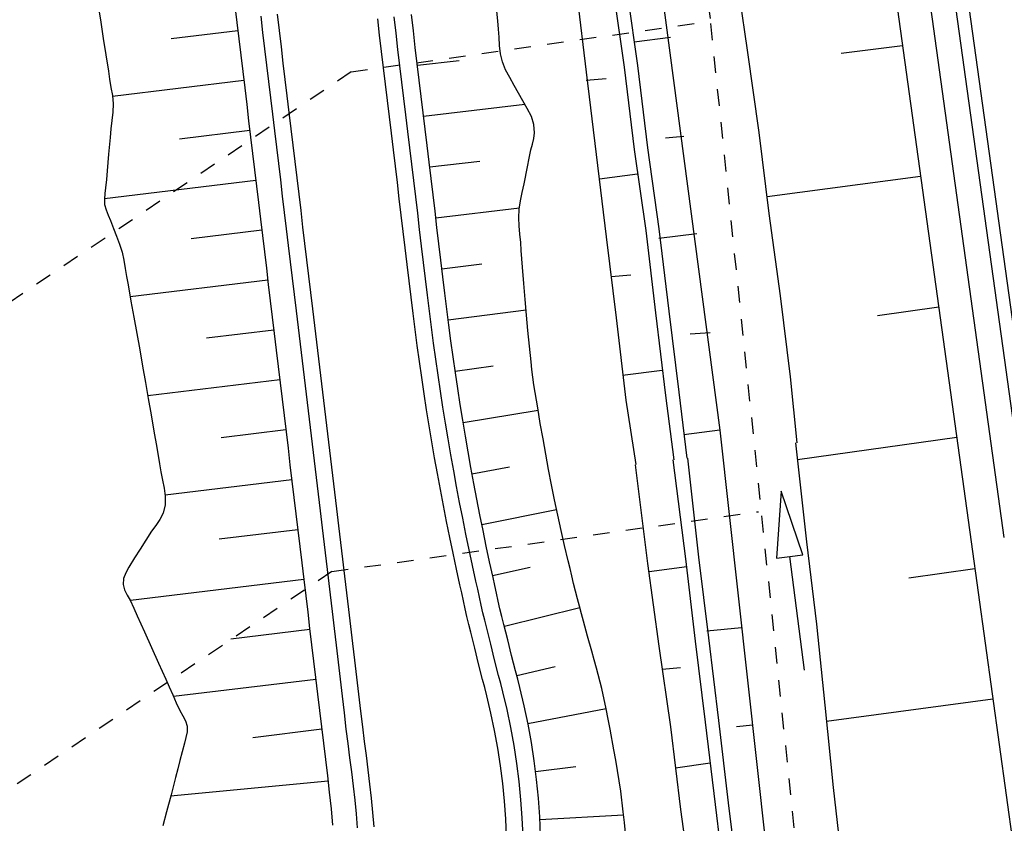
# Model space of a CAD drawing. Extents: x 446457 to 447032, y 444506 to 445688.
# Tile 63 of 83: x 446621 to 446651, y 445338 to 445363. Entities that reach past the tile are written whole.
import ezdxf

# ---------------------------------------------------------------- set-up
doc = ezdxf.new("R2010")
doc.units = 0
doc.header["$LTSCALE"] = 2
doc.header["$MEASUREMENT"] = 0
for name, pattern in [('ACAD_ISO03W100', [0.5, 0.25, -0.25]), ('AUSGEZOGEN', [0]), ('STRICHLINIEX2', [0.5, 0.25, -0.25])]:
    doc.linetypes.add(name, pattern=pattern)
for name, color, linetype in [('DB-Böschungen', 15, 'CONTINUOUS'), ('DB-Dränagesystem_neu', 15, 'CONTINUOUS'), ('DB-GRABEN', 15, 'AUSGEZOGEN'), ('DB-Kabelanlagen', 15, 'CONTINUOUS'), ('DB-LS-Wände', 15, 'CONTINUOUS'), ('DB-RRB_41-205', 15, 'CONTINUOUS'), ('DB-vorhandene_Dränagen', 15, 'CONTINUOUS'), ('DB-Wege', 15, 'CONTINUOUS'), ('FBRTOP', 250, 'AUSGEZOGEN')]:
    doc.layers.add(name, color=color, linetype=linetype)

msp = doc.modelspace()

# ---------------------------------------------------------------- linework, layer by layer
at = {"layer": 'DB-Böschungen', "linetype": 'Continuous'}
for p, q in [((446636.014, 445448.746), (446650.079, 445347.007)), ((446642.941, 445364.364), (446643.291, 445361.914)), ((446648, 445362.046), (446646.141, 445361.814)), ((446643.291, 445361.914), (446643.641, 445359.414)), ((446643.641, 445359.414), (446643.942, 445356.964)), ((446648.547, 445358.087), (446643.892, 445357.464)), ((446643.942, 445356.964), (446644.292, 445354.464)), ((446644.292, 445354.464), (446644.592, 445352.014)), ((446649.095, 445354.129), (446647.242, 445353.864)), ((446644.592, 445352.014), (446644.792, 445350.014)), ((446649.641, 445350.179), (446644.812, 445349.496)), ((446644.759, 445350.01), (446645.092, 445347.014)), ((446645.092, 445347.014), (446645.392, 445344.514)), ((446650.079, 445347.007), (446671.721, 445190.459)), ((446650.192, 445346.19), (446648.192, 445345.914)), ((446645.392, 445344.514), (446645.642, 445342.064)), ((446645.642, 445342.064), (446645.892, 445339.564)), ((446650.738, 445342.242), (446645.692, 445341.564)), ((446645.892, 445339.564), (446646.192, 445337.064))]:
    msp.add_line(p, q, dxfattribs=at)
at = {"layer": 'DB-Dränagesystem_neu', "linetype": 'STRICHLINIEX2'}
for p, q in [((446640.496, 445374.255), (446642.181, 445362.806)), ((446631.292, 445361.255), (446642.182, 445362.792)), ((446646.467, 445321.438), (446642.181, 445362.806)), ((446630.703, 445346.11), (446643.631, 445347.926))]:
    msp.add_line(p, q, dxfattribs=at)
at = {"layer": 'DB-Dränagesystem_neu', "linetype": 'Continuous'}
for p, q in [((446644.323, 445348.551), (446644.184, 445346.516)), ((446644.978, 445346.619), (446644.323, 445348.551)), ((446644.184, 445346.516), (446644.581, 445346.567)), ((446644.581, 445346.567), (446644.978, 445346.619)), ((446645.029, 445343.124), (446644.581, 445346.567))]:
    msp.add_line(p, q, dxfattribs=at)
at = {"layer": 'DB-GRABEN', "linetype": 'Continuous'}
for p, q in [((446639.317, 445374.151), (446642.467, 445350.401)), ((446639.217, 445363.851), (446639.567, 445361.401)), ((446639.617, 445363.951), (446639.967, 445361.451)), ((446638.117, 445363.701), (446638.417, 445361.251)), ((446640.967, 445362.301), (446639.867, 445362.151)), ((446639.967, 445361.451), (446640.267, 445358.951)), ((446638.417, 445361.251), (446638.717, 445358.751)), ((446639.567, 445361.401), (446639.867, 445358.901)), ((446638.417, 445361.001), (446639.017, 445361.051)), ((446641.367, 445359.301), (446640.817, 445359.251)), ((446638.717, 445358.751), (446639.017, 445356.251)), ((446639.867, 445358.901), (446640.217, 445356.451)), ((446640.267, 445358.951), (446640.617, 445356.501)), ((446639.967, 445358.151), (446638.817, 445358.001)), ((446640.217, 445356.451), (446640.517, 445353.951)), ((446640.617, 445356.501), (446640.917, 445354.001)), ((446641.767, 445356.351), (446640.617, 445356.201)), ((446639.017, 445356.251), (446639.317, 445353.801)), ((446639.167, 445355.051), (446639.767, 445355.101)), ((446640.517, 445353.951), (446640.817, 445351.451)), ((446640.917, 445354.001), (446641.217, 445351.551)), ((446639.317, 445353.801), (446639.617, 445351.301)), ((446642.167, 445353.351), (446641.567, 445353.301)), ((446640.717, 445352.201), (446639.517, 445352.051)), ((446639.617, 445351.301), (446639.917, 445349.351)), ((446640.817, 445351.451), (446641.067, 445349.501)), ((446641.217, 445351.551), (446641.467, 445349.551)), ((446642.467, 445350.401), (446641.367, 445350.251)), ((446642.467, 445350.401), (446645.9, 445319.235)), ((446641.042, 445349.498), (446641.417, 445346.501)), ((446641.484, 445349.552), (446641.817, 445346.551)), ((446639.892, 445349.348), (446640.267, 445346.351)), ((446641.417, 445346.501), (446641.717, 445344.001)), ((446641.817, 445346.551), (446642.117, 445344.101)), ((446640.267, 445346.351), (446640.617, 445343.851)), ((446641.467, 445346.251), (446640.317, 445346.101)), ((446643.117, 445344.401), (446642.067, 445344.301)), ((446642.117, 445344.101), (446642.417, 445341.601)), ((446640.617, 445343.851), (446640.967, 445341.401)), ((446641.717, 445344.001), (446642.017, 445341.551)), ((446640.717, 445343.151), (446641.267, 445343.201)), ((446642.017, 445341.551), (446642.317, 445339.051)), ((446642.417, 445341.601), (446642.717, 445339.101)), ((446643.467, 445341.451), (446642.967, 445341.401)), ((446640.967, 445341.401), (446641.267, 445338.901)), ((446642.167, 445340.301), (446641.117, 445340.151)), ((446642.317, 445339.051), (446642.617, 445336.601)), ((446642.717, 445339.101), (446643.017, 445336.651)), ((446641.267, 445338.901), (446641.617, 445336.451))]:
    msp.add_line(p, q, dxfattribs=at)
at = {"layer": 'DB-Kabelanlagen', "linetype": 'Continuous'}
for p, q in [((446637.286, 445452.443), (446651.813, 445347.246)), ((446637.683, 445452.498), (446652.209, 445347.301))]:
    msp.add_line(p, q, dxfattribs=at)
at = {"layer": 'DB-LS-Wände', "linetype": 'Continuous'}
msp.add_line((446637.02, 445448.888), (446651.07, 445347.144), dxfattribs=at)
at = {"layer": 'DB-RRB_41-205', "linetype": 'Continuous'}
for p, q in [((446623.629, 445363.256), (446623.706, 445362.761)), ((446627.768, 445363.249), (446627.828, 445362.753)), ((446635.732, 445362.802), (446635.688, 445363.3)), ((446633.177, 445362.495), (446633.117, 445362.991)), ((446623.706, 445362.761), (446623.782, 445362.267)), ((446627.828, 445362.753), (446627.888, 445362.256)), ((446635.756, 445362.553), (446635.732, 445362.802)), ((446627.858, 445362.504), (446625.839, 445362.259)), ((446633.236, 445361.998), (446633.177, 445362.495)), ((446635.776, 445362.303), (446635.756, 445362.553)), ((446635.791, 445362.053), (446635.776, 445362.303)), ((446623.782, 445362.267), (446623.858, 445361.772)), ((446627.888, 445362.256), (446627.947, 445361.76)), ((446635.82, 445361.805), (446635.791, 445362.053)), ((446623.858, 445361.772), (446623.935, 445361.278)), ((446627.947, 445361.76), (446628.007, 445361.264)), ((446633.296, 445361.502), (446633.236, 445361.998)), ((446635.88, 445361.557), (446635.82, 445361.805)), ((446633.356, 445361.005), (446633.296, 445361.502)), ((446633.301, 445361.458), (446634.566, 445361.605)), ((446635.971, 445361.32), (446635.88, 445361.557)), ((446623.935, 445361.278), (446623.971, 445361.031)), ((446628.007, 445361.264), (446628.066, 445360.767)), ((446636.096, 445361.081), (446635.971, 445361.32)), ((446623.971, 445361.031), (446624.011, 445360.784)), ((446628.039, 445360.991), (446624.06, 445360.509)), ((446633.415, 445360.509), (446633.356, 445361.005)), ((446636.231, 445360.847), (446636.096, 445361.081)), ((446636.36, 445360.611), (446636.231, 445360.847)), ((446624.011, 445360.784), (446624.056, 445360.536)), ((446624.056, 445360.536), (446624.082, 445360.289)), ((446628.066, 445360.767), (446628.126, 445360.271)), ((446633.475, 445360.013), (446633.415, 445360.509)), ((446636.491, 445360.375), (446636.36, 445360.611)), ((446624.082, 445360.289), (446624.068, 445360.034)), ((446628.126, 445360.271), (446628.186, 445359.774)), ((446633.486, 445359.917), (446636.551, 445360.274)), ((446636.629, 445360.143), (446636.491, 445360.375)), ((446624.068, 445360.034), (446624.036, 445359.779)), ((446633.535, 445359.516), (446633.475, 445360.013)), ((446636.751, 445359.902), (446636.629, 445360.143)), ((446624.036, 445359.779), (446624.011, 445359.525)), ((446628.186, 445359.774), (446628.245, 445359.278)), ((446636.825, 445359.66), (446636.751, 445359.902)), ((446636.845, 445359.41), (446636.825, 445359.66)), ((446624.011, 445359.525), (446623.99, 445359.27)), ((446628.221, 445359.479), (446626.092, 445359.221)), ((446633.594, 445359.02), (446633.535, 445359.516)), ((446636.825, 445359.237), (446636.845, 445359.41)), ((446623.99, 445359.27), (446623.944, 445358.761)), ((446628.245, 445359.278), (446628.305, 445358.781)), ((446633.654, 445358.523), (446633.594, 445359.02)), ((446636.74, 445358.894), (446636.785, 445359.065)), ((446636.785, 445359.065), (446636.825, 445359.237)), ((446623.944, 445358.761), (446623.92, 445358.506)), ((446628.305, 445358.781), (446628.365, 445358.285)), ((446636.684, 445358.636), (446636.74, 445358.894)), ((446623.92, 445358.506), (446623.899, 445358.252)), ((446633.714, 445358.027), (446633.654, 445358.523)), ((446633.672, 445358.377), (446635.187, 445358.553)), ((446636.635, 445358.378), (446636.684, 445358.636)), ((446623.899, 445358.252), (446623.879, 445357.998)), ((446628.365, 445358.285), (446628.424, 445357.789)), ((446636.53, 445357.862), (446636.635, 445358.378)), ((446628.403, 445357.967), (446623.815, 445357.41)), ((446623.879, 445357.998), (446623.853, 445357.743)), ((446633.773, 445357.53), (446633.714, 445358.027)), ((446636.476, 445357.604), (446636.53, 445357.862)), ((446623.829, 445357.572), (446623.814, 445357.402)), ((446623.853, 445357.743), (446623.829, 445357.572)), ((446628.424, 445357.789), (446628.484, 445357.292)), ((446633.833, 445357.034), (446633.773, 445357.53)), ((446636.426, 445357.345), (446636.476, 445357.604)), ((446623.814, 445357.402), (446623.822, 445357.236)), ((446623.822, 445357.236), (446623.865, 445357.072)), ((446628.484, 445357.292), (446628.543, 445356.796)), ((446636.385, 445357.091), (446636.426, 445357.345)), ((446623.865, 445357.072), (446623.931, 445356.913)), ((446633.892, 445356.538), (446633.833, 445357.034)), ((446633.857, 445356.836), (446636.391, 445357.13)), ((446636.368, 445356.835), (446636.385, 445357.091)), ((446623.931, 445356.913), (446624.002, 445356.754)), ((446624.002, 445356.754), (446624.095, 445356.513)), ((446628.543, 445356.796), (446628.603, 445356.299)), ((446636.381, 445356.585), (446636.368, 445356.835)), ((446624.095, 445356.513), (446624.182, 445356.272)), ((446628.584, 445356.454), (446626.447, 445356.195)), ((446633.952, 445356.041), (446633.892, 445356.538)), ((446636.407, 445356.336), (446636.381, 445356.585)), ((446636.429, 445356.087), (446636.407, 445356.336)), ((446624.182, 445356.272), (446624.274, 445356.032)), ((446628.603, 445356.299), (446628.663, 445355.803)), ((446634.012, 445355.545), (446633.952, 445356.041)), ((446636.446, 445355.837), (446636.429, 445356.087)), ((446624.274, 445356.032), (446624.354, 445355.789)), ((446624.354, 445355.789), (446624.405, 445355.544)), ((446628.663, 445355.803), (446628.722, 445355.306)), ((446636.486, 445355.338), (446636.446, 445355.837)), ((446624.405, 445355.544), (446624.443, 445355.296)), ((446634.071, 445355.048), (446634.012, 445355.545)), ((446624.443, 445355.296), (446624.485, 445355.049)), ((446628.722, 445355.306), (446628.782, 445354.81)), ((446634.042, 445355.29), (446635.254, 445355.436)), ((446636.525, 445354.839), (446636.486, 445355.338)), ((446624.485, 445355.049), (446624.531, 445354.803)), ((446628.766, 445354.942), (446624.597, 445354.436)), ((446634.131, 445354.552), (446634.071, 445355.048)), ((446624.531, 445354.803), (446624.619, 445354.31)), ((446628.782, 445354.81), (446628.842, 445354.313)), ((446634.19, 445354.063), (446634.131, 445354.552)), ((446636.564, 445354.354), (446636.525, 445354.839)), ((446624.619, 445354.31), (446624.708, 445353.817)), ((446628.842, 445354.313), (446628.901, 445353.817)), ((446636.604, 445353.884), (446636.564, 445354.354)), ((446634.251, 445353.581), (446634.19, 445354.063)), ((446634.231, 445353.739), (446636.59, 445354.044)), ((446624.708, 445353.817), (446624.796, 445353.324)), ((446628.901, 445353.817), (446628.961, 445353.321)), ((446636.646, 445353.413), (446636.604, 445353.884)), ((446628.948, 445353.429), (446626.907, 445353.182)), ((446634.314, 445353.099), (446634.251, 445353.581)), ((446636.692, 445352.943), (446636.646, 445353.413)), ((446624.796, 445353.324), (446624.884, 445352.831)), ((446628.961, 445353.321), (446629.02, 445352.824)), ((446634.38, 445352.618), (446634.314, 445353.099)), ((446624.884, 445352.831), (446624.972, 445352.338)), ((446629.02, 445352.824), (446629.08, 445352.328)), ((446636.741, 445352.472), (446636.692, 445352.943)), ((446634.449, 445352.137), (446634.38, 445352.618)), ((446636.766, 445352.237), (446636.741, 445352.472)), ((446624.972, 445352.338), (446625.06, 445351.845)), ((446629.08, 445352.328), (446629.14, 445351.831)), ((446634.443, 445352.182), (446635.59, 445352.35)), ((446636.794, 445352.003), (446636.766, 445352.237)), ((446629.129, 445351.917), (446625.132, 445351.432)), ((446634.521, 445351.657), (446634.449, 445352.137)), ((446636.829, 445351.769), (446636.794, 445352.003)), ((446625.06, 445351.845), (446625.146, 445351.352)), ((446629.14, 445351.831), (446629.199, 445351.335)), ((446634.595, 445351.177), (446634.521, 445351.657)), ((446636.868, 445351.536), (446636.829, 445351.769)), ((446625.146, 445351.352), (446625.232, 445350.858)), ((446629.199, 445351.335), (446629.259, 445350.838)), ((446636.944, 445351.069), (446636.868, 445351.536)), ((446634.672, 445350.698), (446634.595, 445351.177)), ((446634.683, 445350.629), (446636.955, 445351.002)), ((446637.023, 445350.603), (446636.944, 445351.069)), ((446625.232, 445350.858), (446625.317, 445350.365)), ((446629.259, 445350.838), (446629.319, 445350.342)), ((446634.752, 445350.219), (446634.672, 445350.698)), ((446625.317, 445350.365), (446625.403, 445349.872)), ((446629.311, 445350.404), (446627.352, 445350.167)), ((446637.105, 445350.138), (446637.023, 445350.603)), ((446629.319, 445350.342), (446629.378, 445349.846)), ((446634.834, 445349.74), (446634.752, 445350.219)), ((446637.189, 445349.673), (446637.105, 445350.138)), ((446625.403, 445349.872), (446625.489, 445349.378)), ((446629.378, 445349.846), (446629.438, 445349.349)), ((446634.919, 445349.262), (446634.834, 445349.74)), ((446637.272, 445349.208), (446637.189, 445349.673)), ((446625.489, 445349.378), (446625.529, 445349.131)), ((446629.438, 445349.349), (446629.497, 445348.853)), ((446635.007, 445348.784), (446634.919, 445349.262)), ((446634.953, 445349.076), (446636.087, 445349.287)), ((446637.358, 445348.743), (446637.272, 445349.208)), ((446625.529, 445349.131), (446625.574, 445348.885)), ((446625.574, 445348.885), (446625.625, 445348.64)), ((446629.493, 445348.892), (446625.656, 445348.427)), ((446625.625, 445348.64), (446625.66, 445348.392)), ((446629.497, 445348.853), (446629.557, 445348.356)), ((446635.098, 445348.307), (446635.007, 445348.784)), ((446637.45, 445348.28), (446637.358, 445348.743)), ((446625.66, 445348.392), (446625.654, 445348.131)), ((446629.557, 445348.356), (446629.617, 445347.86)), ((446635.191, 445347.831), (446635.098, 445348.307)), ((446637.551, 445347.818), (446637.45, 445348.28)), ((446625.654, 445348.131), (446625.593, 445347.88)), ((446635.251, 445347.533), (446637.512, 445347.995)), ((446625.497, 445347.69), (446625.375, 445347.511)), ((446625.593, 445347.88), (446625.497, 445347.69)), ((446629.617, 445347.86), (446629.676, 445347.363)), ((446635.287, 445347.355), (446635.191, 445347.831)), ((446637.654, 445347.357), (446637.551, 445347.818)), ((446625.375, 445347.511), (446625.247, 445347.335)), ((446625.247, 445347.335), (446625.07, 445347.063)), ((446629.674, 445347.38), (446627.292, 445347.091)), ((446629.676, 445347.363), (446629.736, 445346.867)), ((446635.386, 445346.879), (446635.287, 445347.355)), ((446637.76, 445346.896), (446637.654, 445347.357)), ((446624.902, 445346.79), (446624.729, 445346.523)), ((446625.07, 445347.063), (446624.902, 445346.79)), ((446629.736, 445346.867), (446629.796, 445346.371)), ((446635.487, 445346.404), (446635.386, 445346.879)), ((446637.869, 445346.437), (446637.76, 445346.896)), ((446624.729, 445346.523), (446624.556, 445346.245)), ((446624.556, 445346.245), (446624.464, 445346.073)), ((446629.796, 445346.371), (446629.855, 445345.874)), ((446635.592, 445345.93), (446635.487, 445346.404)), ((446635.578, 445345.99), (446636.715, 445346.248)), ((446637.926, 445346.208), (446637.869, 445346.437)), ((446637.981, 445345.978), (446637.926, 445346.208)), ((446624.398, 445345.896), (446624.381, 445345.72)), ((446624.464, 445346.073), (446624.398, 445345.896)), ((446635.646, 445345.693), (446635.592, 445345.93)), ((446638.032, 445345.747), (446637.981, 445345.978)), ((446624.381, 445345.72), (446624.424, 445345.558)), ((446629.856, 445345.867), (446624.603, 445345.23)), ((446629.855, 445345.874), (446629.915, 445345.378)), ((446635.698, 445345.456), (446635.646, 445345.693)), ((446638.085, 445345.517), (446638.032, 445345.747)), ((446624.424, 445345.558), (446624.505, 445345.4)), ((446624.505, 445345.4), (446624.596, 445345.242)), ((446629.915, 445345.378), (446629.974, 445344.881)), ((446635.747, 445345.218), (446635.698, 445345.456)), ((446638.148, 445345.289), (446638.085, 445345.517)), ((446624.596, 445345.242), (446624.711, 445345.004)), ((446624.711, 445345.004), (446624.811, 445344.765)), ((446635.798, 445344.981), (446635.747, 445345.218)), ((446635.933, 445344.459), (446638.225, 445345.02)), ((446638.213, 445345.062), (446638.148, 445345.289)), ((446638.274, 445344.834), (446638.213, 445345.062)), ((446624.811, 445344.765), (446624.917, 445344.526)), ((446629.974, 445344.881), (446630.034, 445344.385)), ((446635.858, 445344.745), (446635.798, 445344.981)), ((446635.92, 445344.511), (446635.858, 445344.745)), ((446638.334, 445344.605), (446638.274, 445344.834)), ((446624.917, 445344.526), (446625.027, 445344.287)), ((446635.978, 445344.275), (446635.92, 445344.511)), ((446638.457, 445344.15), (446638.334, 445344.605)), ((446625.027, 445344.287), (446625.242, 445343.809)), ((446630.038, 445344.355), (446627.648, 445344.065)), ((446630.034, 445344.385), (446630.094, 445343.888)), ((446636.035, 445344.039), (446635.978, 445344.275)), ((446638.583, 445343.695), (446638.457, 445344.15)), ((446625.242, 445343.809), (446625.457, 445343.331)), ((446630.094, 445343.888), (446630.153, 445343.392)), ((446636.153, 445343.568), (446636.035, 445344.039)), ((446636.273, 445343.097), (446636.153, 445343.568)), ((446638.655, 445343.438), (446638.583, 445343.695)), ((446625.457, 445343.331), (446625.672, 445342.854)), ((446630.153, 445343.392), (446630.213, 445342.896)), ((446636.308, 445342.963), (446637.471, 445343.238)), ((446638.726, 445343.18), (446638.655, 445343.438)), ((446636.338, 445342.847), (446636.273, 445343.097)), ((446638.882, 445342.568), (446638.726, 445343.18)), ((446625.672, 445342.854), (446625.781, 445342.615)), ((446625.781, 445342.615), (446625.887, 445342.376)), ((446630.219, 445342.842), (446625.911, 445342.32)), ((446630.213, 445342.896), (446630.273, 445342.399)), ((446636.402, 445342.596), (446636.338, 445342.847)), ((446625.887, 445342.376), (446625.989, 445342.136)), ((446630.273, 445342.399), (446630.332, 445341.903)), ((446636.533, 445342.044), (446636.402, 445342.596)), ((446639.019, 445341.951), (446638.882, 445342.568)), ((446625.989, 445342.136), (446626.103, 445341.898)), ((446636.65, 445341.489), (446636.533, 445342.044)), ((446626.103, 445341.898), (446626.19, 445341.741)), ((446626.19, 445341.741), (446626.27, 445341.583)), ((446630.332, 445341.903), (446630.392, 445341.406)), ((446636.647, 445341.504), (446639.017, 445341.96)), ((446639.081, 445341.641), (446639.019, 445341.951)), ((446626.27, 445341.583), (446626.318, 445341.421)), ((446626.318, 445341.421), (446626.319, 445341.252)), ((446636.751, 445340.93), (446636.65, 445341.489)), ((446639.139, 445341.331), (446639.081, 445341.641)), ((446626.319, 445341.252), (446626.286, 445341.08)), ((446630.401, 445341.33), (446628.308, 445341.076)), ((446630.392, 445341.406), (446630.452, 445340.91)), ((446639.253, 445340.709), (446639.139, 445341.331)), ((446626.239, 445340.907), (446626.169, 445340.646)), ((446626.286, 445341.08), (446626.239, 445340.907)), ((446630.452, 445340.91), (446630.511, 445340.413)), ((446636.837, 445340.37), (446636.751, 445340.93)), ((446626.169, 445340.646), (446626.104, 445340.388)), ((446639.31, 445340.397), (446639.253, 445340.709)), ((446626.104, 445340.388), (446626.036, 445340.128)), ((446630.511, 445340.413), (446630.571, 445339.917)), ((446636.907, 445339.806), (446636.837, 445340.37)), ((446639.364, 445340.085), (446639.31, 445340.397)), ((446626.036, 445340.128), (446625.968, 445339.868)), ((446636.878, 445340.055), (446638.097, 445340.207)), ((446639.458, 445339.457), (446639.364, 445340.085)), ((446630.59, 445339.755), (446625.821, 445339.303)), ((446625.968, 445339.868), (446625.833, 445339.348)), ((446630.571, 445339.917), (446630.63, 445339.421)), ((446636.963, 445339.242), (446636.907, 445339.806)), ((446625.833, 445339.348), (446625.697, 445338.828)), ((446630.63, 445339.421), (446630.66, 445339.172)), ((446639.537, 445338.827), (446639.458, 445339.457)), ((446630.66, 445339.172), (446630.687, 445338.924)), ((446637.005, 445338.676), (446636.963, 445339.242)), ((446625.697, 445338.828), (446625.587, 445338.407)), ((446630.687, 445338.924), (446630.73, 445338.426)), ((446637.009, 445338.6), (446639.548, 445338.736)), ((446639.572, 445338.51), (446639.537, 445338.827)), ((446637.032, 445338.109), (446637.005, 445338.676)), ((446639.6, 445338.193), (446639.572, 445338.51))]:
    msp.add_line(p, q, dxfattribs=at)
at = {"layer": 'DB-vorhandene_Dränagen', "linetype": 'ACAD_ISO03W100'}
for p, q in [((446631.291, 445361.254), (446605.302, 445343.698)), ((446630.703, 445346.11), (446593.061, 445320.682))]:
    msp.add_line(p, q, dxfattribs=at)
at = {"layer": 'DB-Wege', "linetype": 'Continuous'}
for p, q in [((446628.62, 445362.451), (446628.56, 445362.947)), ((446629.116, 445362.511), (446629.056, 445363.007)), ((446632.651, 445362.432), (446632.591, 445362.928)), ((446632.154, 445362.372), (446632.095, 445362.868)), ((446628.679, 445361.955), (446628.62, 445362.451)), ((446629.176, 445362.014), (446629.116, 445362.511)), ((446632.214, 445361.875), (446632.154, 445362.372)), ((446632.71, 445361.935), (446632.651, 445362.432)), ((446629.235, 445361.518), (446629.176, 445362.014)), ((446628.739, 445361.458), (446628.679, 445361.955)), ((446632.274, 445361.379), (446632.214, 445361.875)), ((446632.77, 445361.439), (446632.71, 445361.935)), ((446628.799, 445360.962), (446628.739, 445361.458)), ((446629.295, 445361.021), (446629.235, 445361.518)), ((446632.83, 445360.942), (446632.77, 445361.439)), ((446632.333, 445360.883), (446632.274, 445361.379)), ((446628.858, 445360.465), (446628.799, 445360.962)), ((446629.355, 445360.525), (446629.295, 445361.021)), ((446632.393, 445360.386), (446632.333, 445360.883)), ((446632.889, 445360.446), (446632.83, 445360.942)), ((446629.414, 445360.028), (446629.355, 445360.525)), ((446628.918, 445359.969), (446628.858, 445360.465)), ((446632.452, 445359.89), (446632.393, 445360.386)), ((446632.949, 445359.949), (446632.889, 445360.446)), ((446628.977, 445359.472), (446628.918, 445359.969)), ((446629.474, 445359.532), (446629.414, 445360.028)), ((446633.008, 445359.453), (446632.949, 445359.949)), ((446632.512, 445359.393), (446632.452, 445359.89)), ((446629.037, 445358.976), (446628.977, 445359.472)), ((446629.533, 445359.036), (446629.474, 445359.532)), ((446632.572, 445358.897), (446632.512, 445359.393)), ((446633.068, 445358.956), (446633.008, 445359.453)), ((446629.593, 445358.539), (446629.533, 445359.036)), ((446629.097, 445358.479), (446629.037, 445358.976)), ((446632.631, 445358.4), (446632.572, 445358.897)), ((446633.128, 445358.46), (446633.068, 445358.956)), ((446629.156, 445357.983), (446629.097, 445358.479)), ((446629.653, 445358.043), (446629.593, 445358.539)), ((446633.187, 445357.964), (446633.128, 445358.46)), ((446632.691, 445357.904), (446632.631, 445358.4)), ((446629.216, 445357.487), (446629.156, 445357.983)), ((446629.712, 445357.546), (446629.653, 445358.043)), ((446632.751, 445357.408), (446632.691, 445357.904)), ((446633.247, 445357.467), (446633.187, 445357.964)), ((446629.772, 445357.05), (446629.712, 445357.546)), ((446629.276, 445356.99), (446629.216, 445357.487)), ((446632.81, 445356.911), (446632.751, 445357.408)), ((446633.307, 445356.971), (446633.247, 445357.467)), ((446629.335, 445356.494), (446629.276, 445356.99)), ((446629.832, 445356.553), (446629.772, 445357.05)), ((446633.366, 445356.474), (446633.307, 445356.971)), ((446632.87, 445356.415), (446632.81, 445356.911)), ((446629.395, 445355.997), (446629.335, 445356.494)), ((446629.891, 445356.057), (446629.832, 445356.553)), ((446632.929, 445355.918), (446632.87, 445356.415)), ((446633.426, 445355.978), (446633.366, 445356.474)), ((446629.951, 445355.561), (446629.891, 445356.057)), ((446629.454, 445355.501), (446629.395, 445355.997)), ((446632.989, 445355.422), (446632.929, 445355.918)), ((446633.485, 445355.481), (446633.426, 445355.978)), ((446629.514, 445355.004), (446629.454, 445355.501)), ((446630.01, 445355.064), (446629.951, 445355.561)), ((446633.545, 445354.985), (446633.485, 445355.481)), ((446633.049, 445354.925), (446632.989, 445355.422)), ((446629.574, 445354.508), (446629.514, 445355.004)), ((446630.07, 445354.568), (446630.01, 445355.064)), ((446633.108, 445354.429), (446633.049, 445354.925)), ((446633.605, 445354.489), (446633.545, 445354.985)), ((446630.13, 445354.071), (446630.07, 445354.568)), ((446629.633, 445354.012), (446629.574, 445354.508)), ((446633.168, 445353.937), (446633.108, 445354.429)), ((446633.664, 445353.998), (446633.605, 445354.489)), ((446629.693, 445353.511), (446629.633, 445354.012)), ((446630.19, 445353.571), (446630.13, 445354.071)), ((446633.725, 445353.513), (446633.664, 445353.998)), ((446633.229, 445353.449), (446633.168, 445353.937)), ((446629.754, 445353.006), (446629.693, 445353.511)), ((446630.25, 445353.066), (446630.19, 445353.571)), ((446633.293, 445352.962), (446633.229, 445353.449)), ((446633.789, 445353.029), (446633.725, 445353.513)), ((446630.311, 445352.561), (446630.25, 445353.066)), ((446629.815, 445352.501), (446629.754, 445353.006)), ((446633.36, 445352.475), (446633.293, 445352.962)), ((446633.855, 445352.544), (446633.789, 445353.029)), ((446629.875, 445351.996), (446629.815, 445352.501)), ((446630.372, 445352.056), (446630.311, 445352.561)), ((446633.43, 445351.989), (446633.36, 445352.475)), ((446633.925, 445352.061), (446633.855, 445352.544)), ((446629.936, 445351.491), (446629.875, 445351.996)), ((446630.432, 445351.55), (446630.372, 445352.056)), ((446633.502, 445351.502), (446633.43, 445351.989)), ((446633.997, 445351.578), (446633.925, 445352.061)), ((446634.071, 445351.095), (446633.997, 445351.578)), ((446629.996, 445350.986), (446629.936, 445351.491)), ((446630.493, 445351.045), (446630.432, 445351.55)), ((446633.578, 445351.017), (446633.502, 445351.502)), ((446630.057, 445350.48), (446629.996, 445350.986)), ((446630.553, 445350.54), (446630.493, 445351.045)), ((446633.655, 445350.531), (446633.578, 445351.017)), ((446634.149, 445350.612), (446634.071, 445351.095)), ((446630.117, 445349.975), (446630.057, 445350.48)), ((446630.614, 445350.034), (446630.553, 445350.54)), ((446633.736, 445350.047), (446633.655, 445350.531)), ((446634.229, 445350.13), (446634.149, 445350.612)), ((446634.312, 445349.649), (446634.229, 445350.13)), ((446630.177, 445349.469), (446630.117, 445349.975)), ((446630.674, 445349.528), (446630.614, 445350.034)), ((446633.82, 445349.562), (446633.736, 445350.047)), ((446630.734, 445349.022), (446630.674, 445349.528)), ((446633.906, 445349.078), (446633.82, 445349.562)), ((446634.398, 445349.168), (446634.312, 445349.649)), ((446630.238, 445348.962), (446630.177, 445349.469)), ((446630.298, 445348.456), (446630.238, 445348.962)), ((446630.795, 445348.515), (446630.734, 445349.022)), ((446633.995, 445348.595), (446633.906, 445349.078)), ((446634.486, 445348.687), (446634.398, 445349.168)), ((446634.087, 445348.112), (446633.995, 445348.595)), ((446634.578, 445348.207), (446634.486, 445348.687)), ((446630.359, 445347.949), (446630.298, 445348.456)), ((446630.855, 445348.008), (446630.795, 445348.515)), ((446630.916, 445347.501), (446630.855, 445348.008)), ((446634.181, 445347.63), (446634.087, 445348.112)), ((446634.671, 445347.727), (446634.578, 445348.207)), ((446630.419, 445347.441), (446630.359, 445347.949)), ((446634.768, 445347.249), (446634.671, 445347.727)), ((446630.48, 445346.934), (446630.419, 445347.441)), ((446630.976, 445346.993), (446630.916, 445347.501)), ((446634.278, 445347.148), (446634.181, 445347.63)), ((446634.378, 445346.667), (446634.278, 445347.148)), ((446634.867, 445346.77), (446634.768, 445347.249)), ((446630.54, 445346.426), (446630.48, 445346.934)), ((446631.037, 445346.485), (446630.976, 445346.993)), ((446634.481, 445346.186), (446634.378, 445346.667)), ((446634.969, 445346.292), (446634.867, 445346.77)), ((446630.601, 445345.917), (446630.54, 445346.426)), ((446631.097, 445345.976), (446631.037, 445346.485)), ((446635.074, 445345.816), (446634.969, 445346.292)), ((446630.661, 445345.408), (446630.601, 445345.917)), ((446631.158, 445345.467), (446631.097, 445345.976)), ((446634.586, 445345.706), (446634.481, 445346.186)), ((446634.641, 445345.467), (446634.586, 445345.706)), ((446635.129, 445345.577), (446635.074, 445345.816)), ((446630.722, 445344.898), (446630.661, 445345.408)), ((446631.218, 445344.957), (446631.158, 445345.467)), ((446634.694, 445345.227), (446634.641, 445345.467)), ((446635.183, 445345.331), (446635.129, 445345.577)), ((446635.233, 445345.089), (446635.183, 445345.331)), ((446634.744, 445344.986), (446634.694, 445345.227)), ((446635.282, 445344.86), (446635.233, 445345.089)), ((446630.782, 445344.388), (446630.722, 445344.898)), ((446631.279, 445344.446), (446631.218, 445344.957)), ((446634.795, 445344.746), (446634.744, 445344.986)), ((446634.856, 445344.508), (446634.795, 445344.746)), ((446635.34, 445344.633), (446635.282, 445344.86)), ((446631.339, 445343.935), (446631.279, 445344.446)), ((446634.919, 445344.27), (446634.856, 445344.508)), ((446635.403, 445344.394), (446635.34, 445344.633)), ((446630.843, 445343.877), (446630.782, 445344.388)), ((446634.978, 445344.031), (446634.919, 445344.27)), ((446635.464, 445344.15), (446635.403, 445344.394)), ((446635.521, 445343.911), (446635.464, 445344.15)), ((446630.904, 445343.365), (446630.843, 445343.877)), ((446631.4, 445343.424), (446631.339, 445343.935)), ((446635.035, 445343.792), (446634.978, 445344.031)), ((446635.639, 445343.438), (446635.521, 445343.911)), ((446635.154, 445343.315), (446635.035, 445343.792)), ((446630.964, 445342.853), (446630.904, 445343.365)), ((446631.461, 445342.911), (446631.4, 445343.424)), ((446635.276, 445342.839), (446635.154, 445343.315)), ((446635.76, 445342.964), (446635.639, 445343.438)), ((446631.522, 445342.398), (446631.461, 445342.911)), ((446635.824, 445342.718), (446635.76, 445342.964)), ((446631.025, 445342.339), (446630.964, 445342.853)), ((446635.34, 445342.592), (446635.276, 445342.839)), ((446635.889, 445342.465), (446635.824, 445342.718)), ((446631.086, 445341.824), (446631.025, 445342.339)), ((446631.582, 445341.884), (446631.522, 445342.398)), ((446635.404, 445342.345), (446635.34, 445342.592)), ((446635.528, 445341.82), (446635.404, 445342.345)), ((446636.016, 445341.929), (446635.889, 445342.465)), ((446631.145, 445341.338), (446631.086, 445341.824)), ((446631.642, 445341.4), (446631.582, 445341.884)), ((446635.639, 445341.291), (446635.528, 445341.82)), ((446636.129, 445341.387), (446636.016, 445341.929)), ((446631.202, 445340.902), (446631.145, 445341.338)), ((446631.698, 445340.965), (446631.642, 445341.4)), ((446635.735, 445340.76), (446635.639, 445341.291)), ((446636.228, 445340.843), (446636.129, 445341.387)), ((446631.256, 445340.47), (446631.202, 445340.902)), ((446631.752, 445340.532), (446631.698, 445340.965)), ((446636.313, 445340.295), (446636.228, 445340.843)), ((446631.806, 445340.101), (446631.752, 445340.532)), ((446635.817, 445340.226), (446635.735, 445340.76)), ((446631.31, 445340.04), (446631.256, 445340.47)), ((446635.884, 445339.69), (446635.817, 445340.226)), ((446636.381, 445339.746), (446636.313, 445340.295)), ((446631.363, 445339.611), (446631.31, 445340.04)), ((446631.859, 445339.67), (446631.806, 445340.101)), ((446631.909, 445339.24), (446631.859, 445339.67)), ((446635.937, 445339.153), (446635.884, 445339.69)), ((446636.435, 445339.196), (446636.381, 445339.746)), ((446631.412, 445339.187), (446631.363, 445339.611)), ((446631.454, 445338.766), (446631.412, 445339.187)), ((446631.952, 445338.809), (446631.909, 445339.24)), ((446635.977, 445338.615), (446635.937, 445339.153)), ((446636.476, 445338.645), (446636.435, 445339.196)), ((446631.485, 445338.346), (446631.454, 445338.766)), ((446631.984, 445338.377), (446631.952, 445338.809)), ((446636.003, 445338.075), (446635.977, 445338.615)), ((446636.503, 445338.092), (446636.476, 445338.645))]:
    msp.add_line(p, q, dxfattribs=at)
at = {"layer": 'FBRTOP', "const_width": 0.5}
msp.add_lwpolyline([(446685.671, 445499.677, 0.000084), (446690.294, 445466.915, 0.000171), (446692.589, 445450.715), (446699.698, 445400.648, -0.000017), (446702.648, 445379.847, -0.000012), (446706.64, 445351.684, -0.000142), (446710.164, 445326.769, 0.000095), (446713.688, 445301.853, 0.000489), (446717.262, 445276.798, -0.000535), (446720.835, 445251.744, -0.000318), (446724.222, 445227.7, 0.000352), (446727.61, 445203.657, 0.000005), (446731.551, 445175.831, 0.000006), (446734.439, 445155.439, 0.000005), (446738.345, 445127.869, 0.000006), (446741.348, 445106.672, 0.000262), (446744.905, 445081.667, -0.000165), (446748.461, 445056.663, -0.000317)], format="xyb", dxfattribs=at)

doc.saveas('drawing.dxf')
